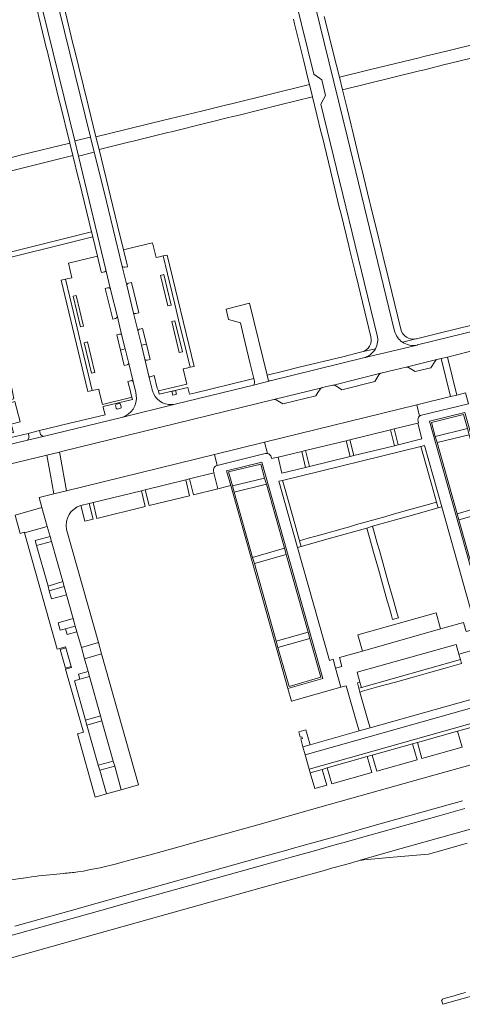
# Model space of a CAD drawing. Extents: x 152048 to 156914, y 461460 to 468786.
# Tile 150 of 256: x 156360 to 156496, y 463311 to 463615. Entities that reach past the tile are written whole.
import ezdxf

# ---------------------------------------------------------------- set-up
doc = ezdxf.new("R2010")
doc.units = 0
doc.header["$LTSCALE"] = 0.75
for name, color, linetype, lineweight in [('B-RO-VH-VERHARDING_ASFALT-GV', 251, 'CONTINUOUS', 18), ('B-RO-VH-VERHARDING_BEDRIJFSVLOERPLAAT-GV', 251, 'CONTINUOUS', 18), ('B-RO-VH-VERHARDING_BETONSTRAATSTEEN-GV', 251, 'CONTINUOUS', 18), ('B-RO-VH-VERHARDING_TEGEL-GV', 251, 'CONTINUOUS', 18)]:
    doc.layers.add(name, color=color, linetype=linetype, lineweight=lineweight)

msp = doc.modelspace()

# ---------------------------------------------------------------- linework, layer by layer
at = {"layer": 'B-RO-VH-VERHARDING_ASFALT-GV'}
for points in [[(156438.135, 463648.846), (156439.207, 463644.661), (156450.485, 463598.491), (156452.972, 463596.776), (156454.159, 463591.919), (156452.731, 463589.254), (156470.122, 463517.741)], [(156475.521, 463519.1), (156460.938, 463578.958), (156445.412, 463642.467), (156444.423, 463646.271)], [(156398.233, 463510.436), (156397.195, 463514.701), (156396.086, 463519.261), (156394.772, 463524.661), (156392.662, 463533.338), (156391.272, 463539.054), (156385.657, 463562.133), (156382.633, 463574.444), (156377.782, 463573.208), (156386.236, 463538.081), (156387.706, 463532.002), (156389.777, 463523.476), (156391.098, 463518.037), (156392.186, 463513.557), (156393.278, 463509.063), (156394.629, 463503.498), (156395.453, 463500.107), (156395.476, 463500), (156395.636, 463499.278)], [(156456.59, 463502.411), (156471.296, 463506.053), (156475.62, 463507.101), (156479.081, 463507.942), (156488.612, 463510.271), (156489.89, 463510.583), (156491.833, 463511.056), (156498.285, 463512.628), (156513.021, 463516.246), (156546.219, 463524.362), (156548.284, 463524.867), (156580.406, 463532.72)], [(156517.689, 463523.465), (156511.691, 463521.95), (156482.601, 463514.802), (156482.468, 463514.772), (156474.254, 463512.795), (156465.902, 463510.791), (156437.005, 463503.68), (156431.874, 463502.417), (156422.051, 463500), (156407.683, 463496.493), (156391.089, 463492.405), (156366.787, 463486.465), (156362.032, 463485.324), (156350.879, 463482.648)], [(156465.902, 463510.791), (156474.254, 463512.795), (156482.468, 463514.772)], [(156400.512, 463501.023), (156399.624, 463504.716), (156398.233, 463510.436)], [(156347.307, 463482.788), (156350.327, 463476.449), (156368.003, 463480.727), (156371.899, 463481.669), (156372.929, 463481.919), (156438.166, 463497.928), (156452.982, 463501.572), (156452.991, 463501.574), (156453.083, 463501.597), (156456.364, 463502.356)], [(156349.823, 463485.719), (156357.64, 463487.73), (156356.99, 463490.31), (156359.68, 463491.08), (156358.05, 463497.29), (156357.02, 463497.05), (156356.82, 463497.84), (156357.8, 463498.15), (156357.19, 463501.472)], [(156400.96, 463499.801), (156400.872, 463500), (156400.821, 463500.125)], [(156391.089, 463492.405), (156407.683, 463496.493)], [(156546.46, 463398.19), (156528.892, 463393.277), (156509.185, 463387.756), (156489.476, 463382.241), (156470.711, 463376.999), (156452.439, 463371.827), (156433.22, 463366.442), (156413.488, 463360.91), (156411.064, 463360.229), (156399.927, 463357.189), (156394.351, 463355.658), (156391.245, 463354.829)], [(156358.06, 463335.072), (156375.899, 463340.061), (156383.549, 463342.201), (156434.952, 463356.581), (156441.51, 463358.413), (156443.542, 463358.982), (156447.968, 463360.22), (156453.598, 463361.799), (156458.432, 463363.151), (156469.942, 463366.376), (156485.019, 463370.609), (156496.51, 463373.852)], [(156497.211, 463371.466), (156489.295, 463369.238), (156467.088, 463363.004), (156459.488, 463360.87), (156458.965, 463360.723), (156455.247, 463359.692), (156451.422, 463358.622), (156445.835, 463357.059), (156443.536, 463356.416), (156441.38, 463355.811), (156439.228, 463355.207), (156436.21, 463354.361), (156435.474, 463354.147), (156392.62, 463342.148), (156384.218, 463339.806), (156328.349, 463324.235)], [(156337.115, 463319.706), (156386.015, 463333.388), (156417.69, 463342.25), (156436.863, 463347.616), (156444.737, 463349.814), (156450.695, 463351.483), (156453.396, 463352.233), (156456.407, 463353.07), (156460.421, 463354.197), (156464.605, 463355.376), (156464.877, 463355.497), (156477.57, 463359.05), (156515.98, 463369.85)], [(156515.98, 463369.85), (156477.57, 463359.05), (156464.877, 463355.497), (156464.605, 463355.376), (156465.367, 463355.532), (156465.998, 463355.597), (156469.345, 463355.895), (156475.035, 463356.398), (156482.283, 463357.033), (156485.968, 463357.357), (156490.411, 463358.63), (156497.915, 463360.782)], [(156362.136, 463350.152), (156353.98, 463348.986), (156350.781, 463348.559)], [(156373.098, 463351.361), (156371.1, 463351.2)]]:
    msp.add_lwpolyline(points, dxfattribs=at)
for points in [[(156381.488, 463579.106), (156370.286, 463624.851), (156369.83, 463626.547), (156364.976, 463625.35), (156376.659, 463577.875)], [(156449.124, 463383.619), (156534.942, 463407.833), (156533.667, 463412.268), (156447.873, 463388.069)]]:
    msp.add_lwpolyline(points, close=True, dxfattribs=at)
for points in [[(156470.122, 463517.741, -0.1850201), (156469.592, 463513.655)], [(156477.917, 463515.671, -0.1831694), (156475.521, 463519.1)], [(156469.592, 463513.655, -0.2120619), (156465.902, 463510.791)], [(156482.468, 463514.772, -0.2045325), (156477.917, 463515.671)], [(156456.364, 463502.356, -0.081413), (156456.59, 463502.411)], [(156395.636, 463499.278, -0.3775788), (156391.089, 463492.405)], [(156400.821, 463500.125, -0.0323012), (156400.512, 463501.023)], [(156407.683, 463496.493, -0.3611672), (156400.96, 463499.801)], [(156391.245, 463354.829, -0.0269995), (156377.538, 463351.843)], [(156371.1, 463351.2, 0.0115999), (156362.136, 463350.152)], [(156377.538, 463351.843, -0.0040552), (156373.098, 463351.361)]]:
    msp.add_lwpolyline(points, format="xyb", dxfattribs=at)
at = {"layer": 'B-RO-VH-VERHARDING_BEDRIJFSVLOERPLAAT-GV'}
for points in [[(156494.743, 463499.31), (156491.833, 463511.056), (156489.89, 463510.583), (156492.8, 463498.833)], [(156486.26, 463491.195), (156504.612, 463426.086), (156515.427, 463429.043), (156497.182, 463493.872)], [(156511.112, 463442.53), (156511.654, 463440.605), (156514.809, 463429.392), (156504.958, 463426.699), (156501.806, 463437.882), (156501.264, 463439.807), (156495.378, 463460.689), (156494.835, 463462.614), (156488.633, 463484.618), (156488.091, 463486.545), (156486.882, 463490.833), (156496.831, 463493.271), (156498.042, 463488.968), (156498.584, 463487.042), (156504.661, 463465.452), (156505.203, 463463.526)], [(156498.042, 463488.968), (156488.091, 463486.545), (156488.633, 463484.618), (156498.584, 463487.042)], [(156370.114, 463468.737), (156374.007, 463469.694), (156372.091, 463480.579), (156371.899, 463481.669), (156368.003, 463480.727), (156368.196, 463479.633), (156369.101, 463474.493)], [(156424.824, 463471.327), (156442.523, 463408.563), (156453.359, 463411.684), (156434.468, 463478.523), (156423.538, 463475.884)], [(156439.451, 463421.3), (156438.908, 463423.224), (156432.151, 463447.186), (156431.608, 463449.111), (156425.922, 463469.273), (156425.379, 463471.199), (156424.161, 463475.52), (156434.118, 463477.924), (156435.327, 463473.648), (156435.871, 463471.722), (156441.464, 463451.933), (156442.008, 463450.009), (156448.803, 463425.965), (156449.347, 463424.04), (156452.743, 463412.027), (156442.868, 463409.183)], [(156435.871, 463471.722), (156435.327, 463473.648), (156425.379, 463471.199), (156425.922, 463469.273)], [(156504.661, 463465.452), (156494.835, 463462.614), (156495.378, 463460.689), (156505.203, 463463.526)], [(156431.608, 463449.111), (156432.151, 463447.186), (156442.008, 463450.009), (156441.464, 463451.933)], [(156438.908, 463423.224), (156439.451, 463421.3), (156449.347, 463424.04), (156448.803, 463425.965)], [(156373.876, 463421.169), (156372.103, 463420.659), (156373.746, 463414.865), (156375.527, 463415.391)]]:
    msp.add_lwpolyline(points, close=True, dxfattribs=at)
at = {"layer": 'B-RO-VH-VERHARDING_BETONSTRAATSTEEN-GV'}
for points in [[(156376.659, 463577.875), (156377.782, 463573.208), (156382.633, 463574.444), (156381.488, 463579.106)], [(156404.123, 463536.538), (156406.405, 463527.11), (156405.433, 463526.875), (156403.151, 463536.303)], [(156379.321, 463520.628), (156378.349, 463520.394), (156376.074, 463529.847), (156377.046, 463530.081)], [(156407.566, 463522.312), (156409.894, 463512.693), (156408.922, 463512.458), (156406.594, 463522.077)], [(156382.769, 463506.306), (156381.796, 463506.072), (156379.528, 463515.496), (156380.5, 463515.73)], [(156486.26, 463491.195), (156497.182, 463493.872), (156515.427, 463429.043), (156504.612, 463426.086)], [(156482.72, 463490.635), (156475.38, 463488.822), (156476.564, 463483.9), (156483.898, 463485.723)], [(156365.724, 463488.36), (156362.17, 463487.44), (156362.522, 463486.244), (156362.032, 463485.324), (156366.787, 463486.465), (156366.033, 463487.097)], [(156475.429, 463483.629), (156474.253, 463488.543), (156461.665, 463485.46), (156462.861, 463480.578)], [(156449.157, 463477.23), (156461.732, 463480.294), (156460.524, 463485.181), (156447.963, 463482.121)], [(156439.476, 463480.122), (156440.663, 463475.171), (156448, 463476.944), (156446.811, 463481.841)], [(156419.581, 463475.231), (156412.104, 463473.394), (156413.29, 463468.491), (156420.806, 463470.339)], [(156412.133, 463468.197), (156410.957, 463473.113), (156398.4, 463470.014), (156399.583, 463465.119)], [(156383.452, 463461.168), (156398.407, 463464.845), (156397.234, 463469.726), (156382.257, 463466.064)], [(156381.092, 463465.78), (156378.527, 463465.142), (156379.745, 463460.269), (156382.312, 463460.898)], [(156368.101, 463458.702), (156366.467, 463464.512), (156358.173, 463462.172), (156358.191, 463462.107), (156358.278, 463461.799), (156359.768, 463456.524), (156360.061, 463456.607), (156361.019, 463456.877), (156361.078, 463456.67)], [(156379.956, 463398.803), (156376.53, 463410.98), (156378.205, 463411.462), (156377.772, 463413.001), (156380.723, 463413.84), (156379.608, 463417.78), (156378.65, 463421.215), (156377.258, 463426.129), (156374.287, 463425.307), (156373.784, 463427.042), (156372.124, 463426.582), (156371.456, 463428.912), (156376.114, 463430.2), (156374.041, 463437.586), (156369.405, 463436.267), (156368.696, 463438.78), (156368.33, 463440.23), (156364.757, 463452.754), (156364.322, 463454.306), (156368.971, 463455.598), (156368.101, 463458.702), (156361.078, 463456.67), (156371.214, 463420.736), (156373.788, 463421.476), (156373.876, 463421.169), (156375.527, 463415.391), (156375.618, 463415.084), (156373.779, 463414.541), (156379.264, 463395.036), (156378.956, 463394.95), (156377.41, 463394.515), (156382.908, 463374.996), (156386.4, 463375.984), (156384.315, 463383.298), (156383.88, 463384.835), (156380.384, 463397.26)], [(156364.757, 463452.754), (156368.33, 463440.23), (156372.888, 463441.633), (156369.415, 463454.033)], [(156374.041, 463437.586), (156373.327, 463440.093), (156368.696, 463438.78), (156369.405, 463436.267)], [(156489.735, 463426.972), (156488.332, 463431.948), (156464.133, 463425.133), (156465.534, 463420.156)], [(156376.766, 463427.868), (156376.114, 463430.2), (156371.456, 463428.912), (156372.124, 463426.582), (156373.784, 463427.042)], [(156464.76, 463410.578), (156463.914, 463413.581), (156494.565, 463422.227), (156495.411, 463419.224), (156501.227, 463420.862), (156499.572, 463426.73), (156497.607, 463426.176), (156496.819, 463428.971), (156489.735, 463426.972), (156465.534, 463420.156), (156458.447, 463418.16), (156459.234, 463415.366), (156457.272, 463414.813), (156458.927, 463408.937), (156460.581, 463409.402), (156463.828, 463397.859), (156464.505, 463395.452), (156467.919, 463396.411), (156467.241, 463398.818), (156466.634, 463400.974), (156464.8, 463407.485), (156464.474, 463408.64), (156463.989, 463410.361)], [(156379.608, 463417.78), (156384.917, 463419.311), (156383.952, 463422.765), (156378.65, 463421.215)], [(156388.526, 463386.13), (156388.958, 463384.59), (156391.003, 463377.286), (156396.323, 463378.791), (156384.917, 463419.311), (156379.608, 463417.78), (156380.723, 463413.84), (156381.156, 463412.311), (156384.59, 463400.104), (156385.024, 463398.561)], [(156495.411, 463419.224), (156494.565, 463422.227), (156463.914, 463413.581), (156464.76, 463410.578), (156465.244, 463408.857), (156495.898, 463417.493)], [(156491.116, 463414.898), (156496.224, 463416.337), (156495.898, 463417.493), (156465.244, 463408.857), (156464.474, 463408.64), (156464.8, 463407.485), (156465.57, 463407.702), (156470.679, 463409.141), (156475.788, 463410.58), (156480.897, 463412.02), (156486.007, 463413.459)], [(156378.205, 463411.462), (156376.53, 463410.98), (156379.956, 463398.803), (156384.59, 463400.104), (156381.156, 463412.311)], [(156481.031, 463391.442), (156482.588, 463391.88), (156495.004, 463395.371), (156496.538, 463395.802), (156508.947, 463399.297), (156510.466, 463399.725), (156522.875, 463403.228), (156524.424, 463403.665), (156535.259, 463406.727), (156534.942, 463407.833), (156449.124, 463383.619), (156449.435, 463382.512), (156453.128, 463383.562), (156454.655, 463383.996), (156467.063, 463387.511), (156468.61, 463387.949)], [(156388.526, 463386.13), (156385.024, 463398.561), (156380.384, 463397.26), (156383.88, 463384.835)], [(156496.355, 463390.426), (156495.004, 463395.371), (156482.588, 463391.88), (156483.977, 463386.941)], [(156468.61, 463387.949), (156470.007, 463383.007), (156482.446, 463386.502), (156481.031, 463391.442)], [(156454.655, 463383.996), (156456.064, 463379.056), (156468.457, 463382.553), (156467.063, 463387.511)], [(156386.4, 463375.984), (156391.003, 463377.286), (156388.958, 463384.59), (156384.315, 463383.298)], [(156450.802, 463377.65), (156454.536, 463378.63), (156453.128, 463383.562), (156449.435, 463382.512)]]:
    msp.add_lwpolyline(points, close=True, dxfattribs=at)
for points in [[(156411.312, 463502.664), (156410.142, 463507.417), (156411.118, 463507.635), (156412.279, 463507.894), (156411.05, 463512.973), (156408.722, 463522.592), (156407.561, 463527.39), (156405.28, 463536.818), (156403.949, 463542.317), (156402.791, 463542.039), (156401.819, 463541.806), (156400.693, 463546.368), (156394.184, 463544.807), (156391.657, 463544.201), (156392.774, 463539.605), (156392.919, 463539.011), (156392.109, 463538.825)], [(156385.87, 463537.417), (156384.85, 463537.177), (156384.699, 463537.797), (156383.602, 463542.303), (156374.677, 463540.11), (156375.715, 463535.61), (156374.744, 463535.37), (156373.714, 463535.115), (156375.041, 463529.599), (156377.315, 463520.145), (156378.493, 463515.247), (156380.76, 463505.823), (156381.994, 463500.691), (156383.033, 463500.934), (156384.007, 463501.162), (156384.295, 463500), (156385.19, 463496.393)], [(156387.646, 463532.123), (156387.706, 463532.002), (156386.236, 463538.081), (156386.242, 463537.956)], [(156391.396, 463538.977), (156391.272, 463539.054), (156392.662, 463533.338)], [(156389.229, 463523.016), (156388.359, 463522.802), (156385.966, 463532.227), (156386.747, 463532.444)], [(156393.256, 463533.934), (156394.126, 463534.119), (156396.43, 463524.696), (156395.47, 463524.484), (156395.024, 463524.526), (156394.772, 463524.661), (156396.086, 463519.261)], [(156431.958, 463502.573), (156431.874, 463502.417), (156437.005, 463503.68), (156436.689, 463503.735), (156436.514, 463503.859), (156436.293, 463504.491), (156436.051, 463505.452), (156430.613, 463527.72), (156423.391, 463525.893), (156424.16, 463522.72), (156427.853, 463521.654), (156428.813, 463517.627), (156430.871, 463509), (156431.072, 463508.156), (156431.962, 463504.422), (156432.181, 463503.501)], [(156390.981, 463518.073), (156391.098, 463518.037), (156389.777, 463523.476)], [(156396.624, 463519.684), (156397.579, 463519.895), (156398.773, 463515.093), (156399.967, 463510.291), (156398.978, 463510.079)], [(156392.828, 463508.669), (156391.84, 463508.488), (156390.703, 463513.199), (156389.566, 463517.91), (156390.459, 463518.122)], [(156394.505, 463503.609), (156394.629, 463503.498), (156393.278, 463509.063), (156393.176, 463508.949)], [(156398.295, 463510.309), (156398.233, 463510.436), (156399.624, 463504.716)], [(156488.612, 463510.271), (156479.081, 463507.942)], [(156479.799, 463507.808), (156480.866, 463507.167), (156481.886, 463506.554), (156486.743, 463507.747), (156488.02, 463509.81)], [(156400.182, 463505.098), (156401.173, 463505.369), (156402.138, 463501.437), (156402.458, 463500.587), (156411.312, 463502.664)], [(156471.296, 463506.053), (156456.59, 463502.411)], [(156457.132, 463502.238), (156458.145, 463501.611), (156459.192, 463500.963), (156469.36, 463503.482), (156470.009, 463504.512), (156470.66, 463505.545)], [(156385.19, 463496.393), (156393.929, 463498.547), (156394.265, 463498.63), (156393.986, 463499.752), (156393.924, 463500), (156393.045, 463503.536), (156393.796, 463503.754)], [(156452.982, 463501.572), (156438.166, 463497.928)], [(156438.93, 463497.783), (156439.93, 463497.174), (156440.938, 463496.56), (156451.182, 463499.019), (156451.81, 463500.062)], [(156451.81, 463500.062), (156452.46, 463501.14)], [(156483.872, 463493.056), (156498.338, 463496.62), (156497.473, 463499.981), (156494.743, 463499.31), (156492.8, 463498.833), (156482.335, 463496.26)], [(156483.225, 463492.741), (156482.335, 463496.26), (156435.308, 463484.754), (156436.173, 463481.243)], [(156482.335, 463496.26), (156483.225, 463492.741)], [(156498.338, 463496.62), (156483.872, 463493.056)], [(156475.38, 463488.822), (156482.72, 463490.635), (156482.888, 463490.677), (156482.748, 463491.254)], [(156482.748, 463491.254), (156482.888, 463490.677), (156482.72, 463490.635), (156483.898, 463485.723), (156476.564, 463483.9)], [(156437.368, 463480.164), (156437.491, 463479.68), (156439.476, 463480.122), (156446.811, 463481.841), (156447.963, 463482.121), (156460.524, 463485.181), (156461.665, 463485.46), (156474.253, 463488.543), (156475.38, 463488.822)], [(156419.546, 463475.711), (156419.664, 463475.251), (156419.581, 463475.231), (156420.806, 463470.339), (156424.824, 463471.327), (156423.538, 463475.884), (156434.468, 463478.523), (156453.359, 463411.684), (156442.523, 463408.563), (156443.631, 463404.635), (156458.927, 463408.937), (156457.272, 463414.813), (156456.485, 463417.607), (156455.33, 463417.281), (156445.502, 463452.168), (156439.73, 463472.658), (156440.872, 463472.937), (156483.594, 463483.381), (156484.758, 463483.666), (156490.093, 463464.753), (156499.938, 463429.851)], [(156436.173, 463481.243), (156435.308, 463484.754), (156419.776, 463480.939), (156420.632, 463477.551), (156435.047, 463481.111), (156435.527, 463481.212)], [(156476.564, 463483.9), (156475.429, 463483.629), (156462.861, 463480.578), (156461.732, 463480.294), (156449.157, 463477.23), (156448, 463476.944), (156440.663, 463475.171), (156439.476, 463480.122), (156437.491, 463479.68), (156437.368, 463480.164)], [(156420.632, 463477.551), (156419.776, 463480.939), (156374.007, 463469.694), (156370.114, 463468.737), (156365.606, 463467.629), (156366.467, 463464.512)], [(156435.527, 463481.212), (156435.047, 463481.111), (156420.632, 463477.551)], [(156378.527, 463465.142), (156381.092, 463465.78), (156382.257, 463466.064), (156397.234, 463469.726), (156398.4, 463470.014), (156410.957, 463473.113), (156412.104, 463473.394), (156419.581, 463475.231), (156419.664, 463475.251), (156419.546, 463475.711)], [(156366.467, 463464.512), (156368.101, 463458.702), (156368.971, 463455.598), (156369.415, 463454.033), (156372.888, 463441.633), (156373.327, 463440.093), (156374.041, 463437.586), (156376.114, 463430.2), (156376.766, 463427.868), (156377.258, 463426.129), (156378.65, 463421.215), (156383.952, 463422.765), (156374.092, 463457.778)], [(156515.608, 463409.844), (156467.919, 463396.411), (156464.505, 463395.452), (156449.378, 463391.198), (156447.169, 463390.576), (156447.873, 463388.069), (156533.667, 463412.268)]]:
    msp.add_lwpolyline(points, dxfattribs=at)
for points in [[(156386.242, 463537.956, -0.3083527), (156385.87, 463537.417)], [(156392.109, 463538.825, -0.1907453), (156391.396, 463538.977)], [(156386.747, 463532.444, -0.3996196), (156387.646, 463532.123)], [(156392.662, 463533.338, -0.2588228), (156393.256, 463533.934)], [(156389.777, 463523.476, -0.1646403), (156389.229, 463523.016)], [(156396.086, 463519.261, -0.154945), (156396.624, 463519.684)], [(156390.459, 463518.122, -0.132099), (156390.981, 463518.073)], [(156393.176, 463508.949, -0.1083889), (156392.828, 463508.669)], [(156398.978, 463510.079, -0.3953492), (156398.295, 463510.309)], [(156479.081, 463507.942, -0.2062233), (156479.799, 463507.808)], [(156488.02, 463509.81, -0.1300994), (156488.612, 463510.271)], [(156399.624, 463504.716, -0.265802), (156400.182, 463505.098)], [(156470.66, 463505.545, -0.1976214), (156471.296, 463506.053)], [(156393.796, 463503.754, -0.2579922), (156394.505, 463503.609)], [(156432.181, 463503.501, -0.1519684), (156431.958, 463502.573)], [(156452.46, 463501.14, -0.195013), (156452.982, 463501.572)], [(156456.59, 463502.411, -0.1973351), (156457.132, 463502.238)], [(156438.166, 463497.928, -0.1425055), (156438.93, 463497.783)], [(156483.225, 463492.741, 0.2887715), (156482.748, 463491.254)], [(156482.748, 463491.254, -0.2887715), (156483.225, 463492.741)], [(156483.872, 463493.056, 0.1249281), (156483.225, 463492.741)], [(156483.225, 463492.741, -0.1249281), (156483.872, 463493.056)], [(156436.173, 463481.243, 0.1068623), (156435.527, 463481.212)], [(156435.527, 463481.212, -0.1068623), (156436.173, 463481.243)], [(156437.368, 463480.164, 0.2902449), (156436.173, 463481.243)], [(156436.173, 463481.243, -0.2902449), (156437.368, 463480.164)], [(156420.632, 463477.551, 0.4217371), (156419.546, 463475.711)], [(156419.546, 463475.711, -0.4217371), (156420.632, 463477.551)], [(156374.092, 463457.778, -0.3952317), (156378.527, 463465.142)]]:
    msp.add_lwpolyline(points, format="xyb", dxfattribs=at)
at = {"layer": 'B-RO-VH-VERHARDING_TEGEL-GV'}
for points in [[(156470.122, 463517.741), (156452.731, 463589.254), (156454.159, 463591.919), (156452.972, 463596.776), (156450.485, 463598.491), (156439.207, 463644.661)], [(156445.412, 463642.467), (156460.938, 463578.958), (156475.521, 463519.1)], [(156386.242, 463537.956), (156386.236, 463538.081), (156377.782, 463573.208), (156376.659, 463577.875), (156364.976, 463625.35), (156364.688, 463626.53), (156364.259, 463628.256), (156362.754, 463627.885), (156367.974, 463605.977), (156368.032, 463605.996), (156368.384, 463604.538), (156368.33, 463604.525), (156371.799, 463590.386), (156372.065, 463589.326), (156375.103, 463577.209), (156376.036, 463573.367)], [(156392.109, 463538.825), (156392.919, 463539.011), (156392.774, 463539.605), (156391.657, 463544.201), (156389.827, 463551.715), (156384.109, 463575.202), (156383.116, 463579.134), (156380.713, 463588.908), (156376.383, 463606.541), (156376.036, 463607.974), (156373.618, 463617.976), (156371.169, 463628.11), (156369.51, 463627.828), (156369.83, 463626.547)], [(156369.83, 463626.547), (156370.286, 463624.851), (156381.488, 463579.106), (156382.633, 463574.444), (156385.657, 463562.133), (156391.272, 463539.054), (156391.396, 463538.977)], [(156444.235, 463615.493), (156444.567, 463614.138), (156447.091, 463603.83), (156447.411, 463602.525), (156448.684, 463597.326), (156449.168, 463595.351), (156450.136, 463591.507), (156452.837, 463580.381), (156453.165, 463579.03), (156455.665, 463568.729), (156455.998, 463567.358), (156458.517, 463556.997), (156458.841, 463555.669), (156461.337, 463545.438), (156461.686, 463544.009), (156463.186, 463537.852), (156463.553, 463536.348)], [(156477.41, 463519.69), (156472.777, 463538.752), (156472.406, 463540.275), (156470.931, 463546.347), (156470.61, 463547.668), (156468.092, 463558.031), (156467.783, 463559.301), (156465.279, 463569.6), (156464.911, 463571.111), (156462.383, 463581.499), (156462.07, 463582.784), (156460.81, 463587.962), (156459.407, 463593.726), (156458.44, 463597.568), (156456.647, 463604.815), (156456.316, 463606.152), (156453.78, 463616.403)], [(156376.036, 463573.367), (156377.791, 463566.177), (156378.045, 463565.131), (156381.776, 463549.804), (156382.145, 463548.288), (156383.602, 463542.303), (156384.699, 463537.797), (156384.85, 463537.177), (156385.87, 463537.417)], [(156463.553, 463536.348), (156463.696, 463535.772), (156468.201, 463517.307)], [(156482.468, 463514.772), (156482.601, 463514.802), (156511.691, 463521.95), (156511.989, 463522.288), (156512.052, 463522.435), (156511.675, 463524.026), (156506.345, 463522.703)], [(156398.773, 463515.093), (156397.579, 463519.895), (156396.624, 463519.684)], [(156506.345, 463522.703), (156501.028, 463521.383), (156499.785, 463521.074), (156489.282, 463518.467), (156488.034, 463518.157), (156482.293, 463516.731), (156482.213, 463516.715), (156482.115, 463516.691), (156477.917, 463515.671)], [(156390.459, 463518.122), (156389.566, 463517.91), (156390.703, 463513.199), (156392.186, 463513.557)], [(156392.186, 463513.557), (156391.098, 463518.037), (156390.981, 463518.073)], [(156396.086, 463519.261), (156397.195, 463514.701), (156398.773, 463515.093)], [(156477.917, 463515.671), (156482.115, 463516.691)], [(156469.592, 463513.655), (156465.365, 463512.626), (156465.014, 463512.54), (156459.454, 463511.175), (156458.169, 463510.86), (156447.709, 463508.298), (156446.437, 463507.987), (156441.133, 463506.693), (156436.051, 463505.452)], [(156465.365, 463512.626), (156469.592, 463513.655)], [(156436.051, 463505.452), (156436.293, 463504.491), (156436.514, 463503.859), (156436.689, 463503.735), (156437.005, 463503.68), (156465.902, 463510.791)], [(156399.624, 463504.716), (156400.512, 463501.023)], [(156432.181, 463503.501), (156431.962, 463504.422), (156418.537, 463501.085), (156413.929, 463500), (156412.076, 463499.563), (156411.968, 463500), (156411.551, 463501.693), (156402.686, 463499.613), (156402.458, 463500.587), (156402.138, 463501.437), (156401.173, 463505.369), (156400.182, 463505.098)], [(156393.796, 463503.754), (156393.045, 463503.536), (156393.924, 463500), (156393.986, 463499.752), (156394.265, 463498.63), (156394.423, 463497.986), (156385.35, 463495.749), (156385.431, 463495.422), (156385.968, 463493.246), (156372.891, 463490.091), (156371.725, 463489.809), (156365.724, 463488.36), (156366.033, 463487.097), (156366.787, 463486.465), (156391.089, 463492.405)], [(156395.636, 463499.278), (156395.476, 463500), (156395.453, 463500.107), (156394.629, 463503.498), (156394.505, 463503.609)], [(156407.683, 463496.493), (156422.051, 463500), (156431.874, 463502.417), (156431.958, 463502.573)], [(156400.821, 463500.125), (156400.872, 463500), (156400.96, 463499.801)], [(156389.442, 463495.215), (156389.226, 463496.088)], [(156389.446, 463496.452), (156390.417, 463496.691), (156390.78, 463496.471), (156390.995, 463495.598)], [(156390.776, 463495.234), (156389.805, 463494.995)], [(156350.879, 463482.648), (156362.032, 463485.324), (156362.522, 463486.244), (156362.17, 463487.44), (156349.793, 463484.522)], [(156497.424, 463314.553), (156495.158, 463313.915), (156493.902, 463313.568), (156491.582, 463312.907), (156490.244, 463312.527), (156490.318, 463312.265), (156490.01, 463312.178), (156490.379, 463310.917), (156501.148, 463313.957)]]:
    msp.add_lwpolyline(points, dxfattribs=at)
for points in [[(156484.705, 463599.92), (156491.074, 463601.479), (156492.358, 463601.793), (156503.012, 463604.391), (156504.269, 463604.696), (156514.841, 463607.264), (156516.217, 463607.598), (156525.489, 463609.85), (156524.644, 463613.808), (156515.303, 463611.498), (156513.915, 463611.155), (156503.399, 463608.57), (156501.974, 463608.223), (156491.543, 463605.684), (156490.223, 463605.363), (156484.565, 463603.986), (156483.115, 463603.633), (156468.052, 463599.951), (156458.44, 463597.568), (156459.407, 463593.726), (156483.182, 463599.547)], [(156426.996, 463585.796), (156440.006, 463589.007), (156450.136, 463591.507), (156449.168, 463595.351), (156425.036, 463589.408), (156423.605, 463589.055), (156417.492, 463587.55), (156416.193, 463587.231), (156405.891, 463584.709), (156404.516, 463584.372), (156393.611, 463581.702), (156392.375, 463581.4), (156383.116, 463579.134), (156384.109, 463575.202), (156393.268, 463577.466), (156394.65, 463577.807), (156405.379, 463580.458), (156406.539, 463580.745), (156417.177, 463583.373), (156418.496, 463583.698), (156423.769, 463585), (156425.451, 463585.415)], [(156339.078, 463568.378), (156326.189, 463565.218), (156313.011, 463561.988), (156313.917, 463558.088), (156321.286, 463559.88), (156339.967, 463564.459), (156341.132, 463564.745), (156347.591, 463566.331), (156348.855, 463566.642), (156359.474, 463569.26), (156360.793, 463569.587), (156376.036, 463573.367), (156375.103, 463577.209), (156359.762, 463573.448), (156358.645, 463573.175), (156348.002, 463570.566), (156346.654, 463570.235), (156340.588, 463568.748)], [(156325.424, 463529.52), (156326.089, 463528.093), (156327.497, 463528.441), (156332.559, 463529.685), (156340.941, 463531.745), (156347.567, 463533.373), (156348.705, 463534.424), (156347.594, 463538.873), (156348.685, 463540.427), (156356.581, 463542.375), (156356.706, 463541.872), (156356.916, 463541.925), (156373.077, 463546.001), (156382.145, 463548.288), (156381.776, 463549.804), (156347.033, 463541.118), (156341.132, 463564.745), (156339.967, 463564.459), (156347.349, 463534.901)], [(156413.556, 463508.179), (156405.208, 463542.619), (156403.949, 463542.317), (156405.28, 463536.818), (156407.561, 463527.39), (156408.722, 463522.592), (156411.05, 463512.973), (156412.279, 463507.894)], [(156372.418, 463534.795), (156380.698, 463500.388), (156381.994, 463500.691), (156380.76, 463505.823), (156378.493, 463515.247), (156377.315, 463520.145), (156375.041, 463529.599), (156373.714, 463535.115)], [(156407.775, 463500.736), (156408.064, 463499.572), (156406.899, 463499.283), (156406.61, 463500.448)], [(156488.938, 463464.427), (156490.093, 463464.753), (156484.758, 463483.666), (156483.594, 463483.381), (156483.998, 463481.947), (156486.872, 463471.749), (156488.444, 463466.178)], [(156441.277, 463471.503), (156440.872, 463472.937), (156439.73, 463472.658), (156445.502, 463452.168), (156446.657, 463452.493), (156446.152, 463454.274), (156444.157, 463461.3)], [(156480.637, 463463.994), (156474.755, 463462.337), (156472.494, 463461.702), (156470.233, 463461.068), (156463.778, 463459.24), (156461.518, 463458.601), (156459.257, 463457.963), (156453.38, 463456.321), (156451.101, 463455.676), (156448.822, 463455.031), (156446.152, 463454.274), (156446.657, 463452.493), (156455.707, 463455.042), (156466.914, 463458.199), (156468.699, 463458.718), (156479.89, 463461.875), (156488.938, 463464.427), (156488.444, 463466.178), (156485.16, 463465.26), (156482.899, 463464.627)], [(156471.141, 463443.211), (156471.78, 463440.938), (156473.252, 463435.669), (156473.901, 463433.402), (156474.55, 463431.135), (156474.895, 463429.934), (156476.668, 463430.437), (156476.328, 463431.64), (156475.688, 463433.912), (156475.047, 463436.184), (156473.536, 463441.447), (156472.905, 463443.72), (156472.273, 463445.992), (156470.8, 463451.253), (156470.161, 463453.523), (156469.522, 463455.793), (156468.699, 463458.718), (156466.914, 463458.199), (156467.737, 463455.299), (156468.381, 463453.029), (156469.025, 463450.758), (156470.502, 463445.484)], [(156446.346, 463393.505), (156446.863, 463393.65), (156447.009, 463393.128), (156446.492, 463392.983), (156447.169, 463390.576), (156449.378, 463391.198), (156448.702, 463393.604), (156448.087, 463395.791), (156445.877, 463395.169)]]:
    msp.add_lwpolyline(points, close=True, dxfattribs=at)
for points in [[(156385.87, 463537.417, 0.3083527), (156386.242, 463537.956)], [(156391.396, 463538.977, 0.1907453), (156392.109, 463538.825)], [(156396.624, 463519.684, 0.154945), (156396.086, 463519.261)], [(156482.115, 463516.691, -0.4031726), (156477.41, 463519.69)], [(156390.981, 463518.073, 0.132099), (156390.459, 463518.122)], [(156468.201, 463517.307, -0.4135933), (156465.365, 463512.626)], [(156469.592, 463513.655, 0.1850201), (156470.122, 463517.741)], [(156475.521, 463519.1, 0.1831694), (156477.917, 463515.671)], [(156465.902, 463510.791, 0.2120619), (156469.592, 463513.655)], [(156477.917, 463515.671, 0.2045325), (156482.468, 463514.772)], [(156400.182, 463505.098, 0.265802), (156399.624, 463504.716)], [(156394.505, 463503.609, 0.2579922), (156393.796, 463503.754)], [(156431.958, 463502.573, 0.1519684), (156432.181, 463503.501)], [(156391.089, 463492.405, 0.3775788), (156395.636, 463499.278)], [(156400.512, 463501.023, 0.0323012), (156400.821, 463500.125)], [(156400.96, 463499.801, 0.3611672), (156407.683, 463496.493)], [(156389.226, 463496.088, -0.4112867), (156389.446, 463496.452)], [(156390.995, 463495.598, -0.413806), (156390.776, 463495.234)], [(156389.805, 463494.995, -0.4133342), (156389.442, 463495.215)]]:
    msp.add_lwpolyline(points, format="xyb", dxfattribs=at)

doc.saveas('drawing.dxf')
